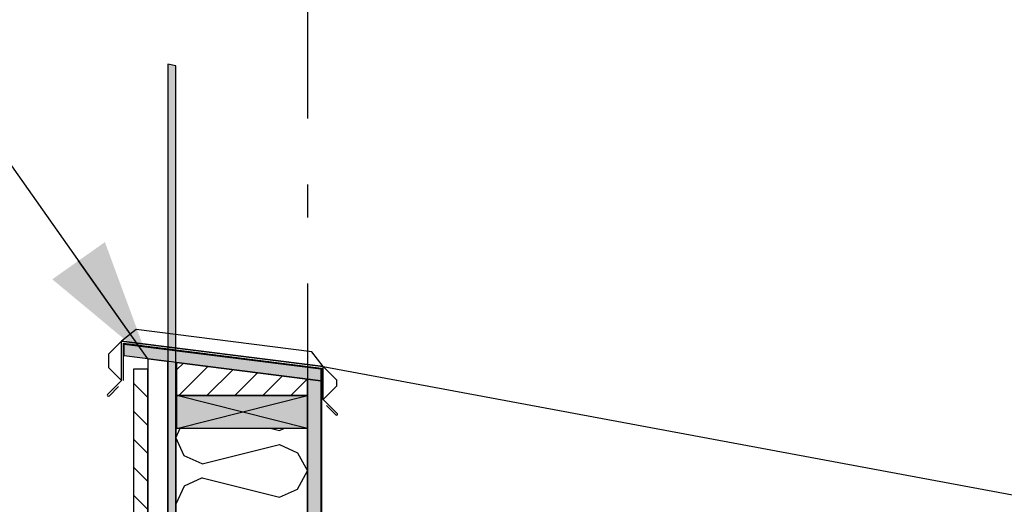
# Model space of a CAD drawing. Header units: millimetres. Extents: x -20520 to 12860, y -2780 to 10870.
# Tile 21 of 147: x -13337 to -11843, y 8335 to 9070. Entities that reach past the tile are written whole.
import ezdxf
from ezdxf.enums import TextEntityAlignment as Align

# ---------------------------------------------------------------- set-up
doc = ezdxf.new("R2010")
doc.units = ezdxf.units.MM
doc.header["$LTSCALE"] = 0.5
doc.header["$MEASUREMENT"] = 0
for name, pattern in [('Akselinje', [1500, 1000, -200, 100, -200]), ('PLINE', [0]), ('Wipeout_Contour', [2000, 0, -2000])]:
    doc.linetypes.add(name, pattern=pattern)
for name, color, linetype in [('0(Nye konstruksjoner)', 7, 'Continuous'), ('231- Bærende yttervegger (Skravur)(Nye konstruksjoner)', 7, 'Continuous'), ('265- Gesimser_ takrenner og nedløp (Skravur)(Nye konstruksjoner)', 7, 'Continuous'), ('82-- Modullinjer(Nye konstruksjoner)', 7, 'Continuous'), ('858- Detaljer(Nye konstruksjoner)', 7, 'Continuous')]:
    doc.layers.add(name, color=color, linetype=linetype)
doc.layers.add('262- Taktekking(Nye konstruksjoner)', color=7, linetype='Continuous', lineweight=0)
doc.styles.add('GENERATED_STYLE_1', font='arial.ttf')
doc.linetypes.add('Beslag', pattern='A,0,[1,A-2607.160 Prinsippsnitt fløy F1.Shx,S=0.15873,R=0,X=0,Y=-2.1684e-19],-20,0', length=20)
doc.linetypes.add('Membran', pattern='A,0,[2,A-2607.160 Prinsippsnitt fløy F1.Shx,S=0.253968,R=0,X=0,Y=0],-32,0', length=32)
doc.dimstyles.new('GENERATED_STYLE__2', dxfattribs={"dimtxt": 0.18, "dimasz": 182.4, "dimexe": 0.18, "dimexo": 0.0625, "dimgap": 0, "dimtad": 0, "dimtih": 1, "dimtoh": 1, "dimdec": 4, "dimzin": 0, "dimdsep": 46, "dimcen": 0.09, "dimadec": 0, "dimazin": 0, "dimtfac": 1, "dimtdec": 4, "dimtmove": 0, "dimatfit": 3, "dimldrblk": 'ARROWHEAD_5', "dimfxl": 1, "dimtolj": 1, "dimtzin": 0, "dimarcsym": 0})

# ---------------------------------------------------------------- blocks, each defined once
blk = doc.blocks.new('*X15')
at = {"layer": '231- Bærende yttervegger (Skravur)(Nye konstruksjoner)', "linetype": 'PLINE'}
for p, q in [((-13093.5, 8450), (-13100, 8436.4)), ((-12954.4, 8450), (-12942.5, 8447)), ((-12942.5, 8447), (-12935.9, 8450)), ((-13086.9, 8408.8), (-13100, 8436.4)), ((-13059.8, 8396.4), (-12942.5, 8425.8)), ((-12942.5, 8425.8), (-12915.4, 8413.4)), ((-12915.4, 8413.4), (-12900, 8385.8)), ((-13059.8, 8396.4), (-13086.9, 8408.8)), ((-13100, 8385.9), (-13100, 8385.8)), ((-13100, 8385.7), (-13100, 8385.8)), ((-12915.4, 8358.2), (-12900, 8385.8)), ((-13059.8, 8375.2), (-13086.9, 8362.9)), ((-13059.8, 8375.2), (-12942.5, 8345.9)), ((-13086.9, 8362.9), (-13100, 8335.2)), ((-12942.5, 8345.9), (-12915.4, 8358.2))]:
    blk.add_line(p, q, dxfattribs=at)
blk = doc.blocks.new('Standard grid marker[2]', base_point=(-12900, 10369.9))
at = {"layer": '82-- Modullinjer(Nye konstruksjoner)', "linetype": 'Akselinje'}
blk.add_line((-12900, 10169.9), (-12900, -2080.1), dxfattribs=at)
at = {"layer": '82-- Modullinjer(Nye konstruksjoner)', "style": 'GENERATED_STYLE_1'}
for tag, p in [('AC_MarkerText_1_0', (-12900, 10707.4)), ('AC_MarkerText_1_1', (-12900, -2442.6))]:
    blk.add_attdef(tag, text='', height=175, rotation=360, dxfattribs=at).set_placement(p, align=Align.TOP_CENTER)
blk = doc.blocks.new('X-boks symbol[7]', base_point=(-12900, 8450))
at = {"layer": '858- Detaljer(Nye konstruksjoner)', "linetype": 'Continuous'}
blk.add_hatch(color=256, dxfattribs=at).paths.add_polyline_path([(-12900, 8450), (-12900, 8500), (-13098, 8500), (-13098, 8450)])
at = {"layer": '858- Detaljer(Nye konstruksjoner)', "linetype": 'PLINE'}
for p, q in [((-13098, 8450), (-13098, 8500)), ((-13098, 8500), (-12900, 8500)), ((-12900, 8450), (-13098, 8500)), ((-13098, 8450), (-12900, 8500)), ((-12900, 8500), (-12900, 8450)), ((-12900, 8450), (-13098, 8450))]:
    blk.add_line(p, q, dxfattribs=at)
blk = doc.blocks.new('ARROWHEAD_5')
at = {"linetype": 'Continuous'}
blk.add_hatch(color=256, dxfattribs=at).paths.add_polyline_path([(-1, 0.2679), (0, 0), (-1, -0.2679)])
blk.add_line((0, 0), (-1, 0), dxfattribs=at)

msp = doc.modelspace()

# ---------------------------------------------------------------- hatches: boundary and pattern name
at = {"layer": '231- Bærende yttervegger (Skravur)(Nye konstruksjoner)', "linetype": 'Continuous'}
h = msp.add_hatch(dxfattribs=at)
h.set_pattern_fill('Prikker_tett', color=256, style=0, pattern_type=2)
h.set_pattern_definition([(0, (0, 0), (0, 43.30127), [0, -25]), (0, (12.5, 21.65), (0, 43.30127), [0, -25])])
h.paths.add_polyline_path([(-13112, 9002.4), (-13112, 5920), (-13100, 5920), (-13100, 9000)])
at = {"layer": '262- Taktekking(Nye konstruksjoner)', "linetype": 'Continuous'}
msp.add_hatch(color=256, dxfattribs=at).paths.add_polyline_path([(-12900, 8150), (-12900, 8525), (-12880, 8522.5), (-12880, 8150)])
at = {"layer": '265- Gesimser_ takrenner og nedløp (Skravur)(Nye konstruksjoner)', "linetype": 'Continuous'}
h = msp.add_hatch(dxfattribs=at)
h.set_pattern_fill('Skrålinjer_1', color=256, style=0, pattern_type=2)
h.set_pattern_definition([(45, (0, 0), (-21.213203, 21.213203), [])])
h.paths.add_polyline_path([(-12900, 8500), (-13098, 8500), (-13098, 8550), (-12900, 8525)])

# ---------------------------------------------------------------- linework, layer by layer
at = {"layer": '0(Nye konstruksjoner)', "linetype": 'PLINE', "flags": 128}
for points in [[(-13182, 8522.8), (-13182, 8582.8), (-13202, 8562.8), (-13202, 8542.8)], [(-12876, 8494.1), (-12876, 8544.1), (-12856, 8524.1), (-12856, 8514.1)]]:
    msp.add_lwpolyline(points, close=True, dxfattribs=at)
at = {"layer": '231- Bærende yttervegger (Skravur)(Nye konstruksjoner)', "linetype": 'PLINE', "flags": 128}
for points in [[(-13112, 9002.4), (-13112, 5920), (-13100, 5920), (-13100, 9000)], [(-12900, 8150), (-12900, 8525), (-12880, 8522.5), (-12880, 8150)], [(-12900, 8450), (-13100, 8450), (-13100, 5920), (-12900, 5920)]]:
    msp.add_lwpolyline(points, close=True, dxfattribs=at)
at = {"layer": '265- Gesimser_ takrenner og nedløp (Skravur)(Nye konstruksjoner)', "linetype": 'PLINE', "flags": 128}
msp.add_lwpolyline([(-12900, 8500), (-13098, 8500), (-13098, 8550), (-12900, 8525)], close=True, dxfattribs=at)
at = {"layer": '858- Detaljer(Nye konstruksjoner)', "linetype": 'Beslag'}
for p, q in [((-13182, 8522.8), (-13182, 8582.8)), ((-12876, 8494.1), (-12876, 8544.1)), ((-13182, 8522.8), (-13203.2, 8501.6)), ((-13201.1, 8499.4), (-13186.9, 8513.6)), ((-12876, 8494.1), (-12854.8, 8472.9)), ((-12856.9, 8470.8), (-12871.1, 8485))]:
    msp.add_line(p, q, dxfattribs=at)
at = {"layer": '858- Detaljer(Nye konstruksjoner)', "linetype": 'PLINE'}
msp.add_line((-12876, 8544.1), (-6045.7, 7272.1), dxfattribs=at)
at = {"layer": '858- Detaljer(Nye konstruksjoner)', "linetype": 'Beslag'}
for centre, start, end in [((-13202.2, 8500.5), 135, 315), ((-12855.8, 8471.9), 225, 45)]:
    msp.add_arc(centre, 1.5, start, end, dxfattribs=at)

# ---------------------------------------------------------------- block references
at = {"layer": '231- Bærende yttervegger (Skravur)(Nye konstruksjoner)', "linetype": 'PLINE'}
msp.add_blockref('*X15', (0, 0), dxfattribs=at)
at = {"layer": '858- Detaljer(Nye konstruksjoner)', "linetype": 'PLINE'}
msp.add_blockref('X-boks symbol[7]', (-12900, 8450), dxfattribs=at)

# ---------------------------------------------------------------- next in the draw order: wipeouts: each hides what was drawn before it
at = {"linetype": 'Wipeout_Contour', "ltscale": 60185.74308}
msp.add_wipeout([(-13142, 8555.6), (-13142, 5980), (-13112, 5980), (-13112, 8551.8)], dxfattribs=at).dxf.layer = '231- Bærende yttervegger (Skravur)(Nye konstruksjoner)'

# ---------------------------------------------------------------- next in the draw order: hatches: boundary and pattern name
at = {"layer": '231- Bærende yttervegger (Skravur)(Nye konstruksjoner)', "linetype": 'Continuous'}
h = msp.add_hatch(dxfattribs=at)
h.set_pattern_fill('Skrålinjer_1', color=256, style=0, pattern_type=2)
h.set_pattern_definition([(315, (57287.31, -1899), (21.213203, 21.213203), [])])
h.paths.add_polyline_path([(-13142, 8540), (-13164, 8540), (-13164, 5980), (-13142, 5980)])
at = {"layer": '262- Taktekking(Nye konstruksjoner)', "linetype": 'Continuous'}
msp.add_hatch(color=256, dxfattribs=at).paths.add_polyline_path([(-13178, 8560.1), (-13178, 8578.2), (-12880, 8540.6), (-12880, 8522.5)])

# ---------------------------------------------------------------- next in the draw order: linework, layer by layer
at = {"layer": '0(Nye konstruksjoner)', "linetype": 'PLINE', "flags": 128}
msp.add_lwpolyline([(-13182, 8582.8), (-12876, 8544.1), (-12893.3, 8566.5), (-13159.7, 8600.1)], close=True, dxfattribs=at)
at = {"layer": '231- Bærende yttervegger (Skravur)(Nye konstruksjoner)', "linetype": 'PLINE', "flags": 128}
for points in [[(-13142, 8555.6), (-13142, 5980), (-13112, 5980), (-13112, 8551.8)], [(-13142, 8540), (-13164, 8540), (-13164, 5980), (-13142, 5980)]]:
    msp.add_lwpolyline(points, close=True, dxfattribs=at)
at = {"layer": '265- Gesimser_ takrenner og nedløp (Skravur)(Nye konstruksjoner)', "linetype": 'PLINE', "flags": 128}
msp.add_lwpolyline([(-13178, 8560.1), (-13178, 8578.2), (-12880, 8540.6), (-12880, 8522.5)], close=True, dxfattribs=at)
at = {"layer": '858- Detaljer(Nye konstruksjoner)', "linetype": 'Beslag'}
msp.add_line((-12876, 8544.1), (-13182, 8582.8), dxfattribs=at)
at = {"layer": '858- Detaljer(Nye konstruksjoner)', "linetype": 'Membran'}
msp.add_lwpolyline([(-13179, 8522.8), (-13179, 8579.4), (-12879, 8541.5), (-12879, 8275.3), (-6224.7, 7036), (-6224.7, 6860.4), (-729, 6723), (-729, 6653), (-231, 6653), (-231, 6950)], dxfattribs=at)

# ---------------------------------------------------------------- next in the draw order: block references
at = {"layer": '82-- Modullinjer(Nye konstruksjoner)', "linetype": 'PLINE'}
msp.add_blockref('Standard grid marker[2]', (-12900, 10369.9), dxfattribs=at)

# ---------------------------------------------------------------- next in the draw order: leaders
at = {"layer": '858- Detaljer(Nye konstruksjoner)', "linetype": 'PLINE', "annotation_type": 0, "has_hookline": 1, "hookline_direction": 1, "text_width": 2593.4}
msp.add_leader([(-13142, 8555.6), (-13470.3, 9020.1), (-13407.6, 8973), (-13590, 8973)], dimstyle='GENERATED_STYLE__2', dxfattribs=at)

doc.saveas('drawing.dxf')
